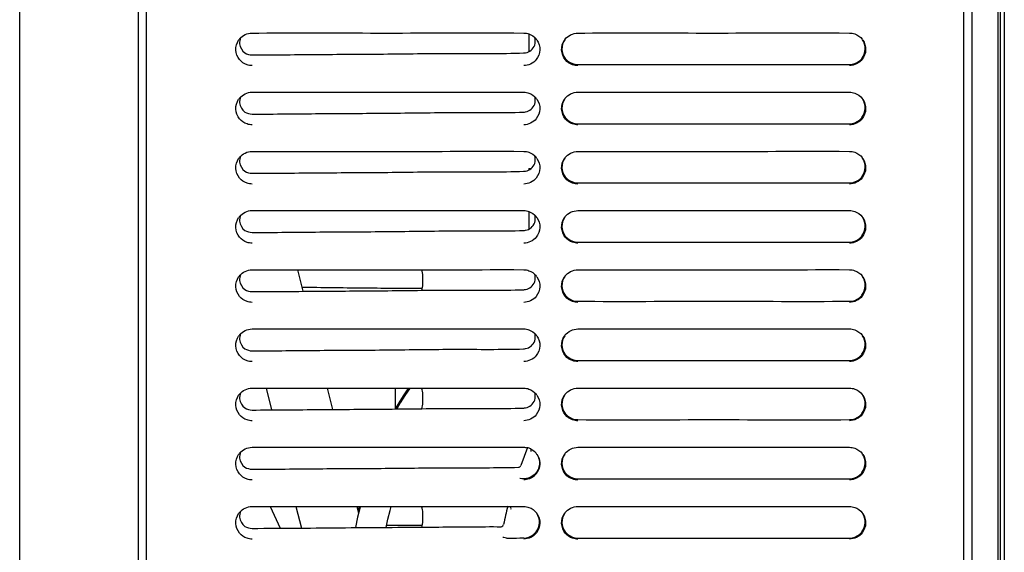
# Model space of a CAD drawing. Header units: millimetres. Extents: x 0 to 1500, y 0 to 1400.
# Tile 50 of 60: x 793 to 909, y 626 to 689. Entities that reach past the tile are written whole.
import ezdxf

# ---------------------------------------------------------------- set-up
doc = ezdxf.new("R2010")
doc.units = ezdxf.units.MM
doc.header["$LTSCALE"] = 91.259259
doc.layers.add('00_COMPONENTS', color=7, linetype='CONTINUOUS')

msp = doc.modelspace()

# ---------------------------------------------------------------- linework, layer by layer
at = {"layer": '00_COMPONENTS', "color": 7, "linetype": 'CONTINUOUS'}
for p, q in [((807.79, 459.58), (807.79, 996.08)), ((904.34, 459.08), (904.34, 996.08)), ((905.34, 459.58), (905.34, 996.08)), ((908.43, 479.47), (908.43, 996.08)), ((909.14, 480.08), (909.14, 996.08)), ((806.79, 868.07), (806.79, 459.58)), ((792.79, 461.17), (792.79, 864.7)), ((908.64, 817.64), (908.64, 479.68)), ((820.24, 687.62), (821.06, 687.62)), ((851.19, 687.63), (852.34, 687.62)), ((852.94, 687.52), (852.94, 685.41)), ((858.74, 687.62), (859.55, 687.62)), ((889.64, 687.63), (890.84, 687.62)), ((820.24, 680.62), (821.06, 680.62)), ((851.19, 680.63), (852.34, 680.62)), ((858.74, 680.62), (859.55, 680.62)), ((889.64, 680.63), (890.84, 680.62)), ((820.24, 673.62), (821.06, 673.62)), ((851.19, 673.63), (852.34, 673.62)), ((858.74, 673.62), (859.55, 673.62)), ((889.64, 673.63), (890.84, 673.62)), ((852.94, 671.58), (853.2, 671.58)), ((852.94, 671.58), (852.94, 671.41)), ((820.24, 666.62), (821.06, 666.62)), ((851.19, 666.63), (852.34, 666.62)), ((852.94, 666.52), (852.94, 664.41)), ((858.74, 666.62), (859.55, 666.62)), ((889.64, 666.63), (890.84, 666.62)), ((820.24, 659.62), (821.06, 659.62)), ((825.61, 659.62), (826.25, 657.07)), ((840.44, 657.91), (840.44, 658.85)), ((851.19, 659.63), (852.34, 659.62)), ((858.74, 659.62), (859.55, 659.62)), ((889.64, 659.63), (890.84, 659.62)), ((820.24, 652.62), (821.06, 652.62)), ((851.19, 652.63), (852.34, 652.62)), ((858.74, 652.62), (859.55, 652.62)), ((889.64, 652.63), (890.84, 652.62)), ((820.24, 645.62), (821.06, 645.62)), ((821.91, 645.63), (822.56, 643.05)), ((829.13, 645.62), (829.76, 643.1)), ((837.14, 645.62), (837.14, 643.15)), ((838.09, 644.71), (837.57, 643.86)), ((838.2, 644.72), (837.68, 643.87)), ((838.28, 644.73), (837.76, 643.88)), ((838.64, 645.53), (838.09, 644.71)), ((838.75, 645.53), (838.2, 644.72)), ((838.83, 645.54), (838.28, 644.73)), ((838.64, 645.53), (838.64, 645.62)), ((838.71, 645.62), (838.64, 645.53)), ((838.81, 645.62), (838.75, 645.53)), ((838.89, 645.62), (838.83, 645.54)), ((840.44, 643.91), (840.44, 644.85)), ((851.19, 645.63), (852.34, 645.62)), ((858.74, 645.62), (859.55, 645.62)), ((889.64, 645.63), (890.84, 645.62)), ((837.57, 643.86), (837.16, 643.15)), ((837.68, 643.87), (837.27, 643.15)), ((837.76, 643.88), (837.34, 643.15)), ((820.24, 638.62), (821.06, 638.62)), ((851.19, 638.63), (852.34, 638.62)), ((852.79, 638.6), (852.01, 636.45)), ((858.74, 638.62), (859.55, 638.62)), ((889.64, 638.63), (890.84, 638.62)), ((820.24, 631.62), (821.06, 631.62)), ((822.38, 631.63), (823.56, 629.05)), ((825.43, 631.62), (826.07, 629.07)), ((832.64, 631.62), (832.84, 630.85)), ((832.65, 631.58), (832.74, 631.62)), ((833.01, 631.55), (832.72, 630.35)), ((832.87, 631.53), (832.78, 631.1)), ((832.95, 631.52), (832.81, 630.95)), ((832.9, 631.62), (832.87, 631.53)), ((832.97, 631.62), (832.95, 631.52)), ((833.03, 631.62), (833.01, 631.55)), ((836.3, 630.12), (836.56, 631.15)), ((836.56, 631.15), (836.68, 631.62)), ((840.44, 629.91), (840.44, 630.85)), ((850.07, 631.63), (850.72, 631.63)), ((850.72, 631.63), (851.19, 631.63)), ((851.19, 631.63), (852.34, 631.62)), ((858.74, 631.62), (859.55, 631.62)), ((889.64, 631.63), (890.84, 631.62)), ((832.72, 630.35), (832.45, 629.13)), ((836.08, 629.14), (836.3, 630.12)), ((832.45, 629.13), (832.45, 629.12)), ((852.34, 627.89), (851.89, 627.89))]:
    msp.add_line(p, q, dxfattribs=at)
for centre, radius, start, end in [((820.27, 685.7), 1.94, 141.1356, 146.1942), ((852.31, 685.7), 1.93, 33.905, 39.1811), ((858.79, 685.7), 1.95, 143.0601, 146.2015), ((890.8, 685.7), 1.94, 33.8133, 37.1642), ((852.28, 686.79), 1.53, 272.0759, 280.6516), ((820.27, 678.7), 1.94, 141.1356, 146.1942), ((852.31, 678.7), 1.93, 33.905, 39.1811), ((858.79, 678.7), 1.95, 143.0601, 146.2015), ((890.8, 678.7), 1.94, 33.8133, 37.1642), ((852.28, 679.79), 1.53, 272.0759, 280.6516), ((820.27, 671.7), 1.94, 141.1356, 146.1942), ((852.31, 671.7), 1.93, 33.905, 39.1811), ((858.79, 671.7), 1.95, 143.0601, 146.2015), ((890.8, 671.7), 1.94, 33.8133, 37.1642), ((852.28, 672.79), 1.53, 272.0759, 280.6516), ((820.27, 664.7), 1.94, 141.1356, 146.1942), ((852.31, 664.7), 1.93, 33.905, 39.1811), ((858.79, 664.7), 1.95, 143.0601, 146.2015), ((890.8, 664.7), 1.94, 33.8133, 37.1642), ((852.28, 665.79), 1.53, 272.0759, 280.6516), ((820.27, 657.7), 1.94, 141.1356, 146.1942), ((838.44, 658.85), 2, 0, 22.5843), ((852.31, 657.7), 1.93, 33.905, 39.1811), ((858.79, 657.7), 1.95, 143.0601, 146.2015), ((890.8, 657.7), 1.94, 33.8133, 37.1642), ((838.44, 657.91), 2, 338.258, 360), ((852.28, 658.79), 1.53, 272.0759, 280.6516), ((820.27, 650.7), 1.94, 141.1356, 146.1942), ((852.31, 650.7), 1.93, 33.905, 39.1811), ((858.79, 650.7), 1.95, 143.0601, 146.2015), ((890.8, 650.7), 1.94, 33.8133, 37.1642), ((852.28, 651.79), 1.53, 272.0759, 280.6516), ((820.27, 643.7), 1.94, 141.1356, 146.1942), ((838.44, 644.85), 2, 0, 22.5843), ((852.31, 643.7), 1.93, 33.905, 39.1811), ((858.79, 643.7), 1.95, 143.0601, 146.2015), ((890.8, 643.7), 1.94, 33.8133, 37.1642), ((838.44, 643.91), 2, 338.258, 360), ((852.28, 644.79), 1.53, 272.0759, 280.6516), ((820.27, 636.7), 1.94, 141.1356, 146.1942), ((852.31, 636.64), 1.98, 64.1355, 76.6337), ((852.33, 636.73), 1.9, 39.164, 44.9144), ((852.31, 636.7), 1.93, 33.9048, 39.168), ((852.26, 636.67), 1.99, 23.6986, 33.8619), ((858.79, 636.7), 1.95, 143.0601, 146.2015), ((890.8, 636.7), 1.94, 33.8133, 37.1642), ((852.39, 636.6), 1.81, 311.92, 318.5107), ((852.35, 636.64), 1.88, 318.5128, 321.6383), ((852.29, 636.69), 1.95, 321.653, 327.7004), ((852.26, 635.98), 1.08, 249.0741, 252.697), ((820.27, 629.7), 1.94, 141.1356, 146.1942), ((838.44, 630.85), 2, 0, 22.5843), ((882.44, 623.56), 33, 165.7905, 169.6594), ((852.3, 629.7), 1.94, 33.8133, 37.1642), ((858.79, 629.7), 1.95, 143.0601, 146.2015), ((890.8, 629.7), 1.94, 33.8133, 37.1642), ((838.44, 629.91), 2, 338.214, 360), ((843.73, 2250.85), 1621.45, 269.73189, 269.88117), ((850.73, 1039.65), 411.76, 269.9437, 270.1621)]:
    msp.add_arc(centre, radius, start, end, dxfattribs=at)
for points, knots in [([(821.06, 687.62), (826.09, 687.63), (836.13, 687.61), (846.17, 687.63), (851.19, 687.63)], [0, 0, 0, 0, 0.50034, 1, 1, 1, 1]), ([(859.55, 687.62), (864.57, 687.63), (874.6, 687.61), (884.63, 687.63), (889.64, 687.63)], [0, 0, 0, 0, 0.500392, 1, 1, 1, 1]), ([(818.76, 684.47), (818.5, 684.79), (818.18, 685.6), (818.44, 686.44), (818.66, 686.78)], [0, 0, 0, 0, 0.500172, 1, 1, 1, 1]), ([(853.91, 686.78), (854.14, 686.45), (854.39, 685.61), (854.07, 684.79), (853.82, 684.47)], [0, 0, 0, 0, 0.500166, 1, 1, 1, 1]), ([(857.28, 684.44), (857.02, 684.76), (856.68, 685.59), (856.93, 686.44), (857.16, 686.78)], [0, 0, 0, 0, 0.500126, 1, 1, 1, 1]), ([(857.19, 686.82), (856.97, 686.5), (856.73, 685.7), (857.02, 684.92), (857.26, 684.61)], [0, 0, 0, 0, 0.500122, 1, 1, 1, 1]), ([(892.32, 684.62), (892.55, 684.93), (892.84, 685.71), (892.6, 686.5), (892.38, 686.82)], [0, 0, 0, 0, 0.4999, 1, 1, 1, 1]), ([(892.41, 686.78), (892.63, 686.45), (892.89, 685.63), (892.59, 684.82), (892.34, 684.51)], [0, 0, 0, 0, 0.49993, 1, 1, 1, 1]), ([(852.56, 685.29), (852.8, 685.33), (853.27, 685.54), (853.56, 685.97), (853.64, 686.2)], [0, 0, 0, 0, 0.500924, 1, 1, 1, 1]), ([(820.24, 685.03), (822.91, 685.03), (828.26, 685.1), (836.29, 685.12), (844.31, 685.26), (849.66, 685.17), (852.34, 685.26)], [0, 0, 0, 0, 0.249999, 0.500001, 0.749997, 1, 1, 1, 1]), ([(857.26, 684.61), (857.35, 684.5), (857.74, 684.1), (858.32, 683.89), (858.74, 683.89)], [0, 0, 0, 0, 0.257437, 1, 1, 1, 1]), ([(890.84, 683.89), (891.25, 683.89), (891.84, 684.1), (892.23, 684.51), (892.32, 684.62)], [0, 0, 0, 0, 0.742427, 1, 1, 1, 1]), ([(858.74, 683.89), (864.09, 683.87), (874.79, 683.91), (885.49, 683.87), (890.84, 683.89)], [0, 0, 0, 0, 0.499992, 1, 1, 1, 1]), ([(818.76, 677.47), (818.5, 677.79), (818.18, 678.6), (818.44, 679.44), (818.66, 679.78)], [0, 0, 0, 0, 0.500172, 1, 1, 1, 1]), ([(821.06, 680.62), (826.09, 680.63), (836.13, 680.61), (846.17, 680.63), (851.19, 680.63)], [0, 0, 0, 0, 0.50034, 1, 1, 1, 1]), ([(853.91, 679.78), (854.14, 679.45), (854.39, 678.61), (854.07, 677.79), (853.82, 677.47)], [0, 0, 0, 0, 0.500166, 1, 1, 1, 1]), ([(857.28, 677.44), (857.02, 677.76), (856.68, 678.59), (856.93, 679.44), (857.16, 679.78)], [0, 0, 0, 0, 0.500126, 1, 1, 1, 1]), ([(857.19, 679.82), (856.97, 679.5), (856.73, 678.7), (857.02, 677.92), (857.26, 677.61)], [0, 0, 0, 0, 0.500122, 1, 1, 1, 1]), ([(859.55, 680.62), (864.57, 680.63), (874.6, 680.61), (884.63, 680.63), (889.64, 680.63)], [0, 0, 0, 0, 0.500392, 1, 1, 1, 1]), ([(892.32, 677.62), (892.55, 677.93), (892.84, 678.71), (892.6, 679.5), (892.38, 679.82)], [0, 0, 0, 0, 0.4999, 1, 1, 1, 1]), ([(892.41, 679.78), (892.63, 679.45), (892.89, 678.63), (892.59, 677.82), (892.34, 677.51)], [0, 0, 0, 0, 0.49993, 1, 1, 1, 1]), ([(852.56, 678.29), (852.8, 678.33), (853.27, 678.54), (853.56, 678.97), (853.64, 679.2)], [0, 0, 0, 0, 0.500924, 1, 1, 1, 1]), ([(820.24, 678.03), (822.91, 678.03), (828.26, 678.1), (836.29, 678.12), (844.31, 678.26), (849.66, 678.17), (852.34, 678.26)], [0, 0, 0, 0, 0.249999, 0.500001, 0.749997, 1, 1, 1, 1]), ([(857.26, 677.61), (857.35, 677.5), (857.74, 677.1), (858.32, 676.89), (858.74, 676.89)], [0, 0, 0, 0, 0.257437, 1, 1, 1, 1]), ([(890.84, 676.89), (891.25, 676.89), (891.84, 677.1), (892.23, 677.51), (892.32, 677.62)], [0, 0, 0, 0, 0.742427, 1, 1, 1, 1]), ([(858.74, 676.89), (864.09, 676.87), (874.79, 676.91), (885.49, 676.87), (890.84, 676.89)], [0, 0, 0, 0, 0.499992, 1, 1, 1, 1]), ([(818.76, 670.47), (818.5, 670.79), (818.18, 671.6), (818.44, 672.44), (818.66, 672.78)], [0, 0, 0, 0, 0.500172, 1, 1, 1, 1]), ([(821.06, 673.62), (826.09, 673.63), (836.13, 673.61), (846.17, 673.63), (851.19, 673.63)], [0, 0, 0, 0, 0.50034, 1, 1, 1, 1]), ([(853.91, 672.78), (854.14, 672.45), (854.39, 671.61), (854.07, 670.79), (853.82, 670.47)], [0, 0, 0, 0, 0.500166, 1, 1, 1, 1]), ([(857.28, 670.44), (857.02, 670.76), (856.68, 671.59), (856.93, 672.44), (857.16, 672.78)], [0, 0, 0, 0, 0.500126, 1, 1, 1, 1]), ([(857.19, 672.82), (856.97, 672.5), (856.73, 671.7), (857.02, 670.92), (857.26, 670.61)], [0, 0, 0, 0, 0.500122, 1, 1, 1, 1]), ([(859.55, 673.62), (864.57, 673.63), (874.6, 673.61), (884.63, 673.63), (889.64, 673.63)], [0, 0, 0, 0, 0.500392, 1, 1, 1, 1]), ([(892.32, 670.62), (892.55, 670.93), (892.84, 671.71), (892.6, 672.5), (892.38, 672.82)], [0, 0, 0, 0, 0.4999, 1, 1, 1, 1]), ([(892.41, 672.78), (892.63, 672.45), (892.89, 671.63), (892.59, 670.82), (892.34, 670.51)], [0, 0, 0, 0, 0.49993, 1, 1, 1, 1]), ([(852.56, 671.29), (852.8, 671.33), (853.27, 671.54), (853.56, 671.97), (853.64, 672.2)], [0, 0, 0, 0, 0.500924, 1, 1, 1, 1]), ([(820.24, 671.03), (822.91, 671.03), (828.26, 671.1), (836.29, 671.12), (844.31, 671.26), (849.66, 671.17), (852.34, 671.26)], [0, 0, 0, 0, 0.249999, 0.500001, 0.749997, 1, 1, 1, 1]), ([(857.26, 670.61), (857.35, 670.5), (857.74, 670.1), (858.32, 669.89), (858.74, 669.89)], [0, 0, 0, 0, 0.257437, 1, 1, 1, 1]), ([(890.84, 669.89), (891.25, 669.89), (891.84, 670.1), (892.23, 670.51), (892.32, 670.62)], [0, 0, 0, 0, 0.742427, 1, 1, 1, 1]), ([(858.74, 669.89), (864.09, 669.87), (874.79, 669.91), (885.49, 669.87), (890.84, 669.89)], [0, 0, 0, 0, 0.499992, 1, 1, 1, 1]), ([(818.76, 663.47), (818.5, 663.79), (818.18, 664.6), (818.44, 665.44), (818.66, 665.78)], [0, 0, 0, 0, 0.500172, 1, 1, 1, 1]), ([(821.06, 666.62), (826.09, 666.63), (836.13, 666.61), (846.17, 666.63), (851.19, 666.63)], [0, 0, 0, 0, 0.50034, 1, 1, 1, 1]), ([(853.91, 665.78), (854.14, 665.45), (854.39, 664.61), (854.07, 663.79), (853.82, 663.47)], [0, 0, 0, 0, 0.500166, 1, 1, 1, 1]), ([(857.28, 663.44), (857.02, 663.76), (856.68, 664.59), (856.93, 665.44), (857.16, 665.78)], [0, 0, 0, 0, 0.500126, 1, 1, 1, 1]), ([(857.19, 665.82), (856.97, 665.5), (856.73, 664.7), (857.02, 663.92), (857.26, 663.61)], [0, 0, 0, 0, 0.500122, 1, 1, 1, 1]), ([(859.55, 666.62), (864.57, 666.63), (874.6, 666.61), (884.63, 666.63), (889.64, 666.63)], [0, 0, 0, 0, 0.500392, 1, 1, 1, 1]), ([(892.32, 663.62), (892.55, 663.93), (892.84, 664.71), (892.6, 665.5), (892.38, 665.82)], [0, 0, 0, 0, 0.4999, 1, 1, 1, 1]), ([(892.41, 665.78), (892.63, 665.45), (892.89, 664.63), (892.59, 663.82), (892.34, 663.51)], [0, 0, 0, 0, 0.49993, 1, 1, 1, 1]), ([(852.56, 664.29), (852.8, 664.33), (853.27, 664.54), (853.56, 664.97), (853.64, 665.2)], [0, 0, 0, 0, 0.500924, 1, 1, 1, 1]), ([(820.24, 664.03), (822.91, 664.03), (828.26, 664.1), (836.29, 664.12), (844.31, 664.26), (849.66, 664.17), (852.34, 664.26)], [0, 0, 0, 0, 0.249999, 0.500001, 0.749997, 1, 1, 1, 1]), ([(857.26, 663.61), (857.35, 663.5), (857.74, 663.1), (858.32, 662.89), (858.74, 662.89)], [0, 0, 0, 0, 0.257437, 1, 1, 1, 1]), ([(890.84, 662.89), (891.25, 662.89), (891.84, 663.1), (892.23, 663.51), (892.32, 663.62)], [0, 0, 0, 0, 0.742427, 1, 1, 1, 1]), ([(858.74, 662.89), (864.09, 662.87), (874.79, 662.91), (885.49, 662.87), (890.84, 662.89)], [0, 0, 0, 0, 0.499992, 1, 1, 1, 1]), ([(818.76, 656.47), (818.5, 656.79), (818.18, 657.6), (818.44, 658.44), (818.66, 658.78)], [0, 0, 0, 0, 0.500172, 1, 1, 1, 1]), ([(821.06, 659.62), (826.09, 659.63), (836.13, 659.61), (846.17, 659.63), (851.19, 659.63)], [0, 0, 0, 0, 0.50034, 1, 1, 1, 1]), ([(853.91, 658.78), (854.14, 658.45), (854.39, 657.61), (854.07, 656.79), (853.82, 656.47)], [0, 0, 0, 0, 0.500166, 1, 1, 1, 1]), ([(857.28, 656.44), (857.02, 656.76), (856.68, 657.59), (856.93, 658.44), (857.16, 658.78)], [0, 0, 0, 0, 0.500126, 1, 1, 1, 1]), ([(857.19, 658.82), (856.97, 658.5), (856.73, 657.7), (857.02, 656.92), (857.26, 656.61)], [0, 0, 0, 0, 0.500122, 1, 1, 1, 1]), ([(859.55, 659.62), (864.57, 659.63), (874.6, 659.61), (884.63, 659.63), (889.64, 659.63)], [0, 0, 0, 0, 0.500392, 1, 1, 1, 1]), ([(892.32, 656.62), (892.55, 656.93), (892.84, 657.71), (892.6, 658.5), (892.38, 658.82)], [0, 0, 0, 0, 0.4999, 1, 1, 1, 1]), ([(892.41, 658.78), (892.63, 658.45), (892.89, 657.63), (892.59, 656.82), (892.34, 656.51)], [0, 0, 0, 0, 0.49993, 1, 1, 1, 1]), ([(840.37, 657.4), (838, 657.41), (833.25, 657.42), (828.51, 657.5), (826.14, 657.52)], [0, 0, 0, 0, 0.500003, 1, 1, 1, 1]), ([(852.56, 657.29), (852.8, 657.33), (853.27, 657.54), (853.56, 657.97), (853.64, 658.2)], [0, 0, 0, 0, 0.500924, 1, 1, 1, 1]), ([(820.24, 657.03), (822.91, 657.03), (828.26, 657.1), (836.29, 657.12), (844.31, 657.26), (849.66, 657.17), (852.34, 657.26)], [0, 0, 0, 0, 0.249999, 0.500001, 0.749997, 1, 1, 1, 1]), ([(857.26, 656.61), (857.35, 656.5), (857.74, 656.1), (858.32, 655.89), (858.74, 655.89)], [0, 0, 0, 0, 0.257437, 1, 1, 1, 1]), ([(890.84, 655.89), (891.25, 655.89), (891.84, 656.1), (892.23, 656.51), (892.32, 656.62)], [0, 0, 0, 0, 0.742427, 1, 1, 1, 1]), ([(858.74, 655.89), (864.09, 655.87), (874.79, 655.91), (885.49, 655.87), (890.84, 655.89)], [0, 0, 0, 0, 0.499992, 1, 1, 1, 1]), ([(818.76, 649.47), (818.5, 649.79), (818.18, 650.6), (818.44, 651.44), (818.66, 651.78)], [0, 0, 0, 0, 0.500172, 1, 1, 1, 1]), ([(821.06, 652.62), (826.09, 652.63), (836.13, 652.61), (846.17, 652.63), (851.19, 652.63)], [0, 0, 0, 0, 0.50034, 1, 1, 1, 1]), ([(853.91, 651.78), (854.14, 651.45), (854.39, 650.61), (854.07, 649.79), (853.82, 649.47)], [0, 0, 0, 0, 0.500166, 1, 1, 1, 1]), ([(857.28, 649.44), (857.02, 649.76), (856.68, 650.59), (856.93, 651.44), (857.16, 651.78)], [0, 0, 0, 0, 0.500126, 1, 1, 1, 1]), ([(857.19, 651.82), (856.97, 651.5), (856.73, 650.7), (857.02, 649.92), (857.26, 649.61)], [0, 0, 0, 0, 0.500122, 1, 1, 1, 1]), ([(859.55, 652.62), (864.57, 652.63), (874.6, 652.61), (884.63, 652.63), (889.64, 652.63)], [0, 0, 0, 0, 0.500392, 1, 1, 1, 1]), ([(892.32, 649.62), (892.55, 649.93), (892.84, 650.71), (892.6, 651.5), (892.38, 651.82)], [0, 0, 0, 0, 0.4999, 1, 1, 1, 1]), ([(892.41, 651.78), (892.63, 651.45), (892.89, 650.63), (892.59, 649.82), (892.34, 649.51)], [0, 0, 0, 0, 0.49993, 1, 1, 1, 1]), ([(852.56, 650.29), (852.8, 650.33), (853.27, 650.54), (853.56, 650.97), (853.64, 651.2)], [0, 0, 0, 0, 0.500924, 1, 1, 1, 1]), ([(820.24, 650.03), (822.91, 650.03), (828.26, 650.1), (836.29, 650.12), (844.31, 650.26), (849.66, 650.17), (852.34, 650.26)], [0, 0, 0, 0, 0.249999, 0.500001, 0.749997, 1, 1, 1, 1]), ([(857.26, 649.61), (857.35, 649.5), (857.74, 649.1), (858.32, 648.89), (858.74, 648.89)], [0, 0, 0, 0, 0.257437, 1, 1, 1, 1]), ([(890.84, 648.89), (891.25, 648.89), (891.84, 649.1), (892.23, 649.51), (892.32, 649.62)], [0, 0, 0, 0, 0.742427, 1, 1, 1, 1]), ([(858.74, 648.89), (864.09, 648.87), (874.79, 648.91), (885.49, 648.87), (890.84, 648.89)], [0, 0, 0, 0, 0.499992, 1, 1, 1, 1]), ([(818.76, 642.47), (818.5, 642.79), (818.18, 643.6), (818.44, 644.44), (818.66, 644.78)], [0, 0, 0, 0, 0.500172, 1, 1, 1, 1]), ([(821.06, 645.62), (826.09, 645.63), (836.13, 645.61), (846.17, 645.63), (851.19, 645.63)], [0, 0, 0, 0, 0.50034, 1, 1, 1, 1]), ([(853.91, 644.78), (854.14, 644.45), (854.39, 643.61), (854.07, 642.79), (853.82, 642.47)], [0, 0, 0, 0, 0.500166, 1, 1, 1, 1]), ([(857.28, 642.44), (857.02, 642.76), (856.68, 643.59), (856.93, 644.44), (857.16, 644.78)], [0, 0, 0, 0, 0.500126, 1, 1, 1, 1]), ([(857.19, 644.82), (856.97, 644.5), (856.73, 643.7), (857.02, 642.92), (857.26, 642.61)], [0, 0, 0, 0, 0.500122, 1, 1, 1, 1]), ([(859.55, 645.62), (864.57, 645.63), (874.6, 645.61), (884.63, 645.63), (889.64, 645.63)], [0, 0, 0, 0, 0.500392, 1, 1, 1, 1]), ([(892.32, 642.62), (892.55, 642.93), (892.84, 643.71), (892.6, 644.5), (892.38, 644.82)], [0, 0, 0, 0, 0.4999, 1, 1, 1, 1]), ([(892.41, 644.78), (892.63, 644.45), (892.89, 643.63), (892.59, 642.82), (892.34, 642.51)], [0, 0, 0, 0, 0.49993, 1, 1, 1, 1]), ([(852.56, 643.29), (852.8, 643.33), (853.27, 643.54), (853.56, 643.97), (853.64, 644.2)], [0, 0, 0, 0, 0.500924, 1, 1, 1, 1]), ([(820.24, 643.03), (822.91, 643.03), (828.26, 643.1), (836.29, 643.12), (844.31, 643.26), (849.66, 643.17), (852.34, 643.26)], [0, 0, 0, 0, 0.249999, 0.500001, 0.749997, 1, 1, 1, 1]), ([(857.26, 642.61), (857.35, 642.5), (857.74, 642.1), (858.32, 641.89), (858.74, 641.89)], [0, 0, 0, 0, 0.257437, 1, 1, 1, 1]), ([(890.84, 641.89), (891.25, 641.89), (891.84, 642.1), (892.23, 642.51), (892.32, 642.62)], [0, 0, 0, 0, 0.742427, 1, 1, 1, 1]), ([(858.74, 641.89), (864.09, 641.87), (874.79, 641.91), (885.49, 641.87), (890.84, 641.89)], [0, 0, 0, 0, 0.499992, 1, 1, 1, 1]), ([(818.76, 635.47), (818.5, 635.79), (818.18, 636.6), (818.44, 637.44), (818.66, 637.78)], [0, 0, 0, 0, 0.500172, 1, 1, 1, 1]), ([(821.06, 638.62), (826.09, 638.63), (836.13, 638.61), (846.17, 638.63), (851.19, 638.63)], [0, 0, 0, 0, 0.50034, 1, 1, 1, 1]), ([(853.88, 637.82), (854.12, 637.48), (854.36, 636.61), (853.98, 635.79), (853.7, 635.48)], [0, 0, 0, 0, 0.500441, 1, 1, 1, 1]), ([(857.28, 635.44), (857.02, 635.76), (856.68, 636.59), (856.93, 637.44), (857.16, 637.78)], [0, 0, 0, 0, 0.500126, 1, 1, 1, 1]), ([(857.19, 637.82), (856.97, 637.5), (856.73, 636.7), (857.02, 635.92), (857.26, 635.61)], [0, 0, 0, 0, 0.500122, 1, 1, 1, 1]), ([(859.55, 638.62), (864.57, 638.63), (874.6, 638.61), (884.63, 638.63), (889.64, 638.63)], [0, 0, 0, 0, 0.500392, 1, 1, 1, 1]), ([(892.32, 635.62), (892.55, 635.93), (892.84, 636.71), (892.6, 637.5), (892.38, 637.82)], [0, 0, 0, 0, 0.4999, 1, 1, 1, 1]), ([(892.41, 637.78), (892.63, 637.45), (892.89, 636.63), (892.59, 635.82), (892.34, 635.51)], [0, 0, 0, 0, 0.49993, 1, 1, 1, 1]), ([(820.24, 636.03), (822.86, 636.03), (828.11, 636.1), (835.99, 636.12), (843.86, 636.23), (849.11, 636.19), (851.74, 636.25)], [0, 0, 0, 0, 0.25, 0.5, 0.749999, 1, 1, 1, 1]), ([(857.26, 635.61), (857.35, 635.5), (857.74, 635.1), (858.32, 634.89), (858.74, 634.89)], [0, 0, 0, 0, 0.257437, 1, 1, 1, 1]), ([(890.84, 634.89), (891.25, 634.89), (891.84, 635.1), (892.23, 635.51), (892.32, 635.62)], [0, 0, 0, 0, 0.742427, 1, 1, 1, 1]), ([(858.74, 634.89), (864.09, 634.87), (874.79, 634.91), (885.49, 634.87), (890.84, 634.89)], [0, 0, 0, 0, 0.499992, 1, 1, 1, 1]), ([(818.76, 628.47), (818.5, 628.79), (818.18, 629.6), (818.44, 630.44), (818.66, 630.78)], [0, 0, 0, 0, 0.500172, 1, 1, 1, 1]), ([(821.06, 631.62), (823.52, 631.63), (833.19, 631.61), (842.86, 631.63), (850.07, 631.63)], [0, 0, 0, 0, 0.254348, 1, 1, 1, 1]), ([(853.82, 628.62), (854.05, 628.93), (854.34, 629.71), (854.1, 630.5), (853.88, 630.82)], [0, 0, 0, 0, 0.4999, 1, 1, 1, 1]), ([(853.91, 630.78), (854.13, 630.45), (854.39, 629.63), (854.09, 628.82), (853.84, 628.51)], [0, 0, 0, 0, 0.49993, 1, 1, 1, 1]), ([(857.28, 628.44), (857.02, 628.76), (856.68, 629.59), (856.93, 630.44), (857.16, 630.78)], [0, 0, 0, 0, 0.500126, 1, 1, 1, 1]), ([(857.19, 630.82), (856.97, 630.5), (856.73, 629.7), (857.02, 628.92), (857.26, 628.61)], [0, 0, 0, 0, 0.500122, 1, 1, 1, 1]), ([(859.55, 631.62), (864.57, 631.63), (874.6, 631.61), (884.63, 631.63), (889.64, 631.63)], [0, 0, 0, 0, 0.500392, 1, 1, 1, 1]), ([(892.32, 628.62), (892.55, 628.93), (892.84, 629.71), (892.6, 630.5), (892.38, 630.82)], [0, 0, 0, 0, 0.4999, 1, 1, 1, 1]), ([(892.41, 630.78), (892.63, 630.45), (892.89, 629.63), (892.59, 628.82), (892.34, 628.51)], [0, 0, 0, 0, 0.49993, 1, 1, 1, 1]), ([(820.24, 629.03), (823.92, 629.04), (831.28, 629.12), (841.09, 629.17), (847.23, 629.24), (849.68, 629.23)], [0, 0, 0, 0, 0.375, 0.750001, 1, 1, 1, 1]), ([(852.34, 627.89), (852.75, 627.89), (853.34, 628.1), (853.73, 628.51), (853.82, 628.62)], [0, 0, 0, 0, 0.742427, 1, 1, 1, 1]), ([(857.26, 628.61), (857.35, 628.5), (857.74, 628.1), (858.32, 627.89), (858.74, 627.89)], [0, 0, 0, 0, 0.257437, 1, 1, 1, 1]), ([(890.84, 627.89), (891.25, 627.89), (891.84, 628.1), (892.23, 628.51), (892.32, 628.62)], [0, 0, 0, 0, 0.742427, 1, 1, 1, 1]), ([(850.32, 627.89), (850.21, 627.89), (850.06, 627.91), (849.92, 627.95), (849.89, 627.97)], [0, 0, 0, 0, 0.779686, 1, 1, 1, 1]), ([(858.74, 627.89), (864.09, 627.87), (874.79, 627.91), (885.49, 627.87), (890.84, 627.89)], [0, 0, 0, 0, 0.499992, 1, 1, 1, 1])]:
    msp.add_open_spline(points, degree=3, knots=knots, dxfattribs=at)
for points in [[(818.88, 687.05), (818.79, 686.83), (818.75, 686.58), (818.77, 686.35)], [(818.76, 686.92), (819.11, 687.34), (819.69, 687.62), (820.24, 687.62)], [(852.34, 687.62), (852.55, 687.62), (852.77, 687.58), (852.97, 687.51)], [(852.97, 687.51), (853.29, 687.4), (853.59, 687.19), (853.8, 686.93)], [(853.64, 686.2), (853.74, 686.48), (853.74, 686.82), (853.64, 687.1)], [(857.22, 686.87), (857.56, 687.32), (858.17, 687.62), (858.74, 687.62)], [(890.84, 687.62), (891.05, 687.62), (891.27, 687.58), (891.47, 687.51)], [(891.47, 687.51), (891.81, 687.39), (892.13, 687.16), (892.34, 686.88)], [(818.77, 686.35), (818.81, 685.93), (819.07, 685.5), (819.41, 685.27)], [(819.65, 683.86), (819.31, 683.97), (818.98, 684.19), (818.76, 684.47)], [(819.41, 685.27), (819.65, 685.12), (819.95, 685.03), (820.24, 685.03)], [(853.82, 684.47), (853.48, 684.04), (852.89, 683.76), (852.34, 683.76)], [(858.11, 683.87), (857.79, 683.98), (857.49, 684.18), (857.28, 684.44)], [(892.34, 684.51), (892.01, 684.06), (891.4, 683.76), (890.84, 683.76)], [(820.24, 683.76), (820.04, 683.76), (819.84, 683.79), (819.65, 683.86)], [(858.74, 683.76), (858.52, 683.76), (858.31, 683.8), (858.11, 683.87)], [(818.88, 680.05), (818.79, 679.83), (818.75, 679.58), (818.77, 679.35)], [(818.76, 679.92), (819.11, 680.34), (819.69, 680.62), (820.24, 680.62)], [(852.34, 680.62), (852.55, 680.62), (852.77, 680.58), (852.97, 680.51)], [(852.97, 680.51), (853.29, 680.4), (853.59, 680.19), (853.8, 679.93)], [(853.64, 679.2), (853.74, 679.48), (853.74, 679.82), (853.64, 680.1)], [(857.22, 679.87), (857.56, 680.32), (858.17, 680.62), (858.74, 680.62)], [(890.84, 680.62), (891.05, 680.62), (891.27, 680.58), (891.47, 680.51)], [(891.47, 680.51), (891.81, 680.39), (892.13, 680.16), (892.34, 679.88)], [(818.77, 679.35), (818.81, 678.93), (819.07, 678.5), (819.41, 678.27)], [(819.65, 676.86), (819.31, 676.97), (818.98, 677.19), (818.76, 677.47)], [(819.41, 678.27), (819.65, 678.12), (819.95, 678.03), (820.24, 678.03)], [(853.82, 677.47), (853.48, 677.04), (852.89, 676.76), (852.34, 676.76)], [(858.11, 676.87), (857.79, 676.98), (857.49, 677.18), (857.28, 677.44)], [(892.34, 677.51), (892.01, 677.06), (891.4, 676.76), (890.84, 676.76)], [(820.24, 676.76), (820.04, 676.76), (819.84, 676.79), (819.65, 676.86)], [(858.74, 676.76), (858.52, 676.76), (858.31, 676.8), (858.11, 676.87)], [(818.88, 673.05), (818.79, 672.83), (818.75, 672.58), (818.77, 672.35)], [(818.76, 672.92), (819.11, 673.34), (819.69, 673.62), (820.24, 673.62)], [(852.34, 673.62), (852.55, 673.62), (852.77, 673.58), (852.97, 673.51)], [(852.97, 673.51), (853.29, 673.4), (853.59, 673.19), (853.8, 672.93)], [(853.64, 672.2), (853.74, 672.48), (853.74, 672.82), (853.64, 673.1)], [(857.22, 672.87), (857.56, 673.32), (858.17, 673.62), (858.74, 673.62)], [(890.84, 673.62), (891.05, 673.62), (891.27, 673.58), (891.47, 673.51)], [(891.47, 673.51), (891.81, 673.39), (892.13, 673.16), (892.34, 672.88)], [(818.77, 672.35), (818.81, 671.93), (819.07, 671.5), (819.41, 671.27)], [(819.65, 669.86), (819.31, 669.97), (818.98, 670.19), (818.76, 670.47)], [(819.41, 671.27), (819.65, 671.12), (819.95, 671.03), (820.24, 671.03)], [(853.82, 670.47), (853.48, 670.04), (852.89, 669.76), (852.34, 669.76)], [(858.11, 669.87), (857.79, 669.98), (857.49, 670.18), (857.28, 670.44)], [(892.34, 670.51), (892.01, 670.06), (891.4, 669.76), (890.84, 669.76)], [(820.24, 669.76), (820.04, 669.76), (819.84, 669.79), (819.65, 669.86)], [(858.74, 669.76), (858.52, 669.76), (858.31, 669.8), (858.11, 669.87)], [(818.88, 666.05), (818.79, 665.83), (818.75, 665.58), (818.77, 665.35)], [(818.76, 665.92), (819.11, 666.34), (819.69, 666.62), (820.24, 666.62)], [(852.34, 666.62), (852.55, 666.62), (852.77, 666.58), (852.97, 666.51)], [(852.97, 666.51), (853.29, 666.4), (853.59, 666.19), (853.8, 665.93)], [(853.64, 665.2), (853.74, 665.48), (853.74, 665.82), (853.64, 666.1)], [(857.22, 665.87), (857.56, 666.32), (858.17, 666.62), (858.74, 666.62)], [(890.84, 666.62), (891.05, 666.62), (891.27, 666.58), (891.47, 666.51)], [(891.47, 666.51), (891.81, 666.39), (892.13, 666.16), (892.34, 665.88)], [(818.77, 665.35), (818.81, 664.93), (819.07, 664.5), (819.41, 664.27)], [(819.65, 662.86), (819.31, 662.97), (818.98, 663.19), (818.76, 663.47)], [(819.41, 664.27), (819.65, 664.12), (819.95, 664.03), (820.24, 664.03)], [(853.82, 663.47), (853.48, 663.04), (852.89, 662.76), (852.34, 662.76)], [(858.11, 662.87), (857.79, 662.98), (857.49, 663.18), (857.28, 663.44)], [(892.34, 663.51), (892.01, 663.06), (891.4, 662.76), (890.84, 662.76)], [(820.24, 662.76), (820.04, 662.76), (819.84, 662.79), (819.65, 662.86)], [(858.74, 662.76), (858.52, 662.76), (858.31, 662.8), (858.11, 662.87)], [(818.88, 659.05), (818.79, 658.83), (818.75, 658.58), (818.77, 658.35)], [(818.76, 658.92), (819.11, 659.34), (819.69, 659.62), (820.24, 659.62)], [(852.34, 659.62), (852.55, 659.62), (852.77, 659.58), (852.97, 659.51)], [(852.97, 659.51), (853.29, 659.4), (853.59, 659.19), (853.8, 658.93)], [(853.64, 658.2), (853.74, 658.48), (853.74, 658.82), (853.64, 659.1)], [(857.22, 658.87), (857.56, 659.32), (858.17, 659.62), (858.74, 659.62)], [(890.84, 659.62), (891.05, 659.62), (891.27, 659.58), (891.47, 659.51)], [(891.47, 659.51), (891.81, 659.39), (892.13, 659.16), (892.34, 658.88)], [(818.77, 658.35), (818.81, 657.93), (819.07, 657.5), (819.41, 657.27)], [(819.65, 655.86), (819.31, 655.97), (818.98, 656.19), (818.76, 656.47)], [(819.41, 657.27), (819.65, 657.12), (819.95, 657.03), (820.24, 657.03)], [(853.82, 656.47), (853.48, 656.04), (852.89, 655.76), (852.34, 655.76)], [(858.11, 655.87), (857.79, 655.98), (857.49, 656.18), (857.28, 656.44)], [(892.34, 656.51), (892.01, 656.06), (891.4, 655.76), (890.84, 655.76)], [(820.24, 655.76), (820.04, 655.76), (819.84, 655.79), (819.65, 655.86)], [(858.74, 655.76), (858.52, 655.76), (858.31, 655.8), (858.11, 655.87)], [(818.88, 652.05), (818.79, 651.83), (818.75, 651.58), (818.77, 651.35)], [(818.76, 651.92), (819.11, 652.34), (819.69, 652.62), (820.24, 652.62)], [(852.34, 652.62), (852.55, 652.62), (852.77, 652.58), (852.97, 652.51)], [(852.97, 652.51), (853.29, 652.4), (853.59, 652.19), (853.8, 651.93)], [(853.64, 651.2), (853.74, 651.48), (853.74, 651.82), (853.64, 652.1)], [(857.22, 651.87), (857.56, 652.32), (858.17, 652.62), (858.74, 652.62)], [(890.84, 652.62), (891.05, 652.62), (891.27, 652.58), (891.47, 652.51)], [(891.47, 652.51), (891.81, 652.39), (892.13, 652.16), (892.34, 651.88)], [(818.77, 651.35), (818.81, 650.93), (819.07, 650.5), (819.41, 650.27)], [(819.65, 648.86), (819.31, 648.97), (818.98, 649.19), (818.76, 649.47)], [(819.41, 650.27), (819.65, 650.12), (819.95, 650.03), (820.24, 650.03)], [(853.82, 649.47), (853.48, 649.04), (852.89, 648.76), (852.34, 648.76)], [(858.11, 648.87), (857.79, 648.98), (857.49, 649.18), (857.28, 649.44)], [(892.34, 649.51), (892.01, 649.06), (891.4, 648.76), (890.84, 648.76)], [(820.24, 648.76), (820.04, 648.76), (819.84, 648.79), (819.65, 648.86)], [(858.74, 648.76), (858.52, 648.76), (858.31, 648.8), (858.11, 648.87)], [(818.88, 645.05), (818.79, 644.83), (818.75, 644.58), (818.77, 644.35)], [(818.76, 644.92), (819.11, 645.34), (819.69, 645.62), (820.24, 645.62)], [(852.34, 645.62), (852.55, 645.62), (852.77, 645.58), (852.97, 645.51)], [(852.97, 645.51), (853.29, 645.4), (853.59, 645.19), (853.8, 644.93)], [(853.64, 644.2), (853.74, 644.48), (853.74, 644.82), (853.64, 645.1)], [(857.22, 644.87), (857.56, 645.32), (858.17, 645.62), (858.74, 645.62)], [(890.84, 645.62), (891.05, 645.62), (891.27, 645.58), (891.47, 645.51)], [(891.47, 645.51), (891.81, 645.39), (892.13, 645.16), (892.34, 644.88)], [(818.77, 644.35), (818.81, 643.93), (819.07, 643.5), (819.41, 643.27)], [(819.65, 641.86), (819.31, 641.97), (818.98, 642.19), (818.76, 642.47)], [(819.41, 643.27), (819.65, 643.12), (819.95, 643.03), (820.24, 643.03)], [(853.82, 642.47), (853.48, 642.04), (852.89, 641.76), (852.34, 641.76)], [(858.11, 641.87), (857.79, 641.98), (857.49, 642.18), (857.28, 642.44)], [(892.34, 642.51), (892.01, 642.06), (891.4, 641.76), (890.84, 641.76)], [(820.24, 641.76), (820.04, 641.76), (819.84, 641.79), (819.65, 641.86)], [(858.74, 641.76), (858.52, 641.76), (858.31, 641.8), (858.11, 641.87)], [(818.88, 638.05), (818.79, 637.83), (818.75, 637.58), (818.77, 637.35)], [(818.76, 637.92), (819.11, 638.34), (819.69, 638.62), (820.24, 638.62)], [(852.34, 638.62), (852.48, 638.62), (852.62, 638.6), (852.76, 638.57)], [(853.22, 638.14), (853.25, 638.24), (853.22, 638.37), (853.15, 638.45)], [(853.17, 638.43), (853.36, 638.34), (853.53, 638.21), (853.68, 638.07)], [(857.22, 637.87), (857.56, 638.32), (858.17, 638.62), (858.74, 638.62)], [(890.84, 638.62), (891.05, 638.62), (891.27, 638.58), (891.47, 638.51)], [(891.47, 638.51), (891.81, 638.39), (892.13, 638.16), (892.34, 637.88)], [(818.77, 637.35), (818.81, 636.93), (819.07, 636.5), (819.41, 636.27)], [(851.74, 636.25), (851.85, 636.25), (851.97, 636.34), (852.01, 636.45)], [(854.25, 636.61), (854.23, 636.27), (854.12, 635.93), (853.94, 635.64)], [(854.08, 637.47), (854.2, 637.2), (854.26, 636.9), (854.25, 636.61)], [(819.65, 634.86), (819.31, 634.97), (818.98, 635.19), (818.76, 635.47)], [(819.41, 636.27), (819.65, 636.12), (819.95, 636.03), (820.24, 636.03)], [(853.7, 635.48), (853.36, 635.11), (852.8, 634.88), (852.29, 634.89)], [(858.11, 634.87), (857.79, 634.98), (857.49, 635.18), (857.28, 635.44)], [(892.34, 635.51), (892.01, 635.06), (891.4, 634.76), (890.84, 634.76)], [(820.24, 634.76), (820.04, 634.76), (819.84, 634.79), (819.65, 634.86)], [(852.3, 634.89), (852.18, 634.89), (852.05, 634.91), (851.93, 634.94)], [(853.61, 635.25), (853.27, 634.94), (852.79, 634.76), (852.34, 634.76)], [(858.74, 634.76), (858.52, 634.76), (858.31, 634.8), (858.11, 634.87)], [(818.88, 631.05), (818.79, 630.83), (818.75, 630.58), (818.77, 630.35)], [(818.76, 630.92), (819.11, 631.34), (819.69, 631.62), (820.24, 631.62)], [(850.84, 631.29), (850.87, 631.4), (850.82, 631.54), (850.74, 631.61)], [(852.34, 631.62), (852.55, 631.62), (852.77, 631.58), (852.97, 631.51)], [(852.97, 631.51), (853.31, 631.39), (853.63, 631.16), (853.84, 630.88)], [(857.22, 630.87), (857.56, 631.32), (858.17, 631.62), (858.74, 631.62)], [(890.84, 631.62), (891.05, 631.62), (891.27, 631.58), (891.47, 631.51)], [(891.47, 631.51), (891.81, 631.39), (892.13, 631.16), (892.34, 630.88)], [(818.77, 630.35), (818.81, 629.93), (819.07, 629.5), (819.41, 629.27)], [(849.68, 629.23), (849.81, 629.23), (849.95, 629.36), (849.97, 629.49)], [(819.65, 627.86), (819.31, 627.97), (818.98, 628.19), (818.76, 628.47)], [(819.41, 629.27), (819.65, 629.12), (819.95, 629.03), (820.24, 629.03)], [(853.84, 628.51), (853.51, 628.06), (852.9, 627.76), (852.34, 627.76)], [(858.11, 627.87), (857.79, 627.98), (857.49, 628.18), (857.28, 628.44)], [(892.34, 628.51), (892.01, 628.06), (891.4, 627.76), (890.84, 627.76)], [(820.24, 627.76), (820.04, 627.76), (819.84, 627.79), (819.65, 627.86)], [(858.74, 627.76), (858.52, 627.76), (858.31, 627.8), (858.11, 627.87)]]:
    msp.add_open_spline(points, degree=3, dxfattribs=at)

doc.saveas('drawing.dxf')
